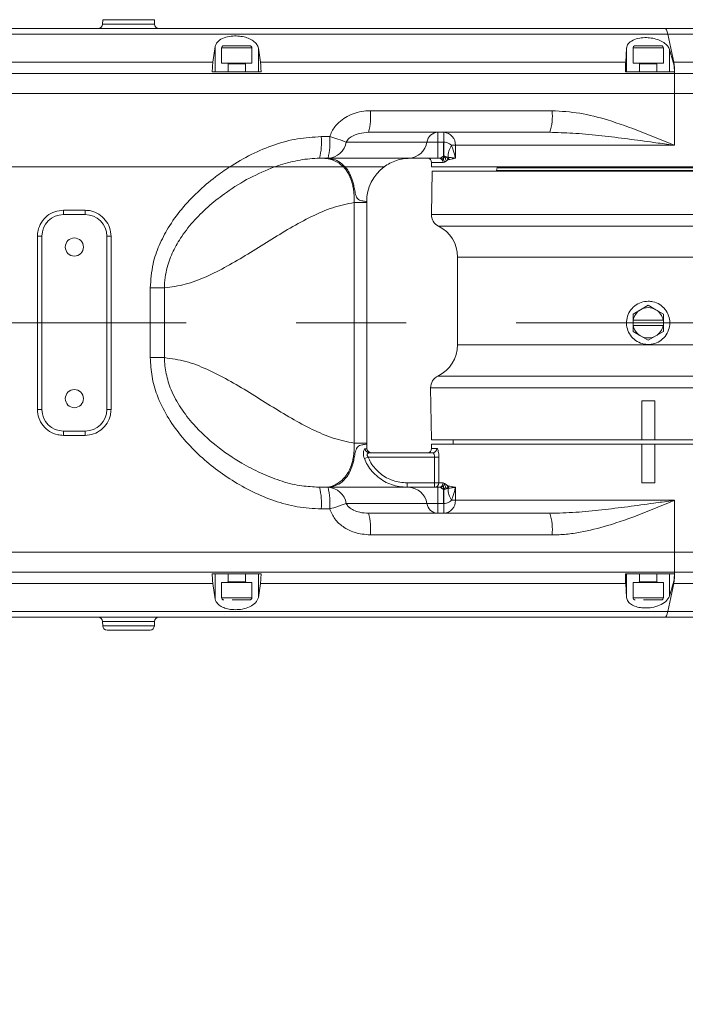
# Model space of a CAD drawing. Header units: millimetres. Extents: x 739 to 2567, y 424 to 1289.
# Tile 15 of 58: x 2065 to 2080, y 845 to 868. Entities that reach past the tile are written whole.
import ezdxf

# ---------------------------------------------------------------- set-up
doc = ezdxf.new("R2010")
doc.units = ezdxf.units.MM
doc.header["$PDSIZE"] = -1
doc.linetypes.add('CENTERX2', pattern=[20.32, 12.7, -2.54, 2.54, -2.54])
doc.layers.add('5', color=7, linetype='Continuous', lineweight=35)
doc.styles.add('SLDTEXTSTYLE0', font='TXT', dxfattribs={"width": 0.7})
doc.styles.get("Standard").update_dxf_attribs({"font": 'times.ttf'})
doc.dimstyles.new('ISO-25', dxfattribs={"dimtxt": 3.5, "dimasz": 2.5, "dimexe": 1.25, "dimexo": 0.625, "dimtad": 1, "dimdec": 0, "dimlfac": 10, "dimtxsty": 'Standard', "dimcen": 2.5, "dimadec": 0, "dimazin": 0, "dimtfac": 1, "dimtmove": 0, "dimatfit": 3, "dimfxl": 1, "dimarcsym": 0})
doc.dimstyles.new('SLDDIMSTYLE1', dxfattribs={"dimtxt": 3.5, "dimasz": 2.4, "dimexe": 0, "dimexo": 0.0625, "dimgap": 0.875, "dimtad": 0, "dimtih": 1, "dimtoh": 1, "dimdec": 4, "dimlfac": 7, "dimzin": 12, "dimdsep": 46, "dimtxsty": 'SLDTEXTSTYLE0', "dimsah": 1, "dimcen": 0.09, "dimazin": 3, "dimtfac": 1, "dimtdec": 3, "dimtofl": 0, "dimtmove": 0, "dimatfit": 3, "dimfxl": 1, "dimfrac": 2, "dimtolj": 1, "dimtzin": 12, "dimarcsym": 0})

# ---------------------------------------------------------------- blocks, each defined once
blk = doc.blocks.new('*D116')
at = {"color": 0, "lineweight": -2}
for start, end in [(92.4536, 166.1987), (3.8013, 73.2214)]:
    blk.add_arc((2004.999, 860.51), 36.181, start, end, dxfattribs=at)
at = {"color": 0}
for points in [[(1969.471, 869.224), (1970.254, 869.059), (1969.367, 866.793)], [(2040.701, 862.895), (2041.501, 862.922), (2041.181, 860.51)]]:
    blk.add_solid(points, dxfattribs=at)
at = {"layer": 'Defpoints', "color": 0}
for p in [(1990.668, 893.732), (1883.78, 881.884), (1980.782, 860.51), (2004.999, 860.51), (2089.12, 860.51)]:
    blk.add_point(p, dxfattribs=at)
at = {"color": 0, "lineweight": 5, "insert": (2004.974, 898.202), "char_height": 3.5, "attachment_point": 1}
blk.add_mtext('170%%d', dxfattribs=at)
blk = doc.blocks.new('*D117')
at = {"layer": '5', "color": 0, "lineweight": -2}
for p, q in [((2075.962, 883.816), (2119.662, 898.169)), ((2073.562, 883.816), (2075.962, 883.816))]:
    blk.add_line(p, q, dxfattribs=at)
at = {"layer": '5', "color": 0}
blk.add_solid([(2119.787, 897.789), (2119.537, 898.549), (2121.942, 898.918)], dxfattribs=at)
at = {"layer": 'Defpoints', "color": 0}
for p in [(2121.942, 898.918), (2004.999, 860.51)]:
    blk.add_point(p, dxfattribs=at)
at = {"layer": '5', "color": 0, "lineweight": 5, "insert": (2050.479, 886.112), "char_height": 4.5, "attachment_point": 1}
blk.add_mtext('\\A1;R1290.8', dxfattribs=at)
blk = doc.blocks.new('*D119')
at = {"color": 0, "lineweight": -2}
for start, end in [(286.8481, 356.1846), (193.8154, 267.5424)]:
    blk.add_arc((2004.999, 860.51), 36.048, start, end, dxfattribs=at)
at = {"color": 0}
for points in [[(2041.367, 858.098), (2040.567, 858.124), (2041.047, 860.51)], [(1970.386, 851.984), (1969.603, 851.819), (1969.499, 854.25)]]:
    blk.add_solid(points, dxfattribs=at)
at = {"layer": 'Defpoints', "color": 0}
for p in [(1980.782, 860.51), (2004.999, 860.51), (2089.12, 860.51), (1883.78, 839.136), (1990.721, 827.41)]:
    blk.add_point(p, dxfattribs=at)
at = {"color": 0, "lineweight": 5, "insert": (2004.977, 826.523), "char_height": 3.5, "attachment_point": 1}
blk.add_mtext('170%%d', dxfattribs=at)

msp = doc.modelspace()

# ---------------------------------------------------------------- linework, layer by layer
at = {"color": 7, "linetype": 'Continuous', "lineweight": 5}
for p, q in [((2066.873776, 867.511506), (2066.87197, 867.408015)), ((2068.06854, 867.408015), (2068.066733, 867.511506)), ((2079.862947, 867.30976), (2082.702306, 867.30976)), ((2079.923697, 867.175786), (2080.059527, 866.530337)), ((2069.417135, 866.530337), (2069.472157, 866.890855)), ((2069.472157, 866.890855), (2069.472157, 866.30976)), ((2069.620255, 866.85976), (2069.620255, 866.50976)), ((2070.320255, 866.50976), (2070.320255, 866.85976)), ((2070.468352, 866.854281), (2070.517265, 866.530337)), ((2070.468352, 866.854281), (2070.468352, 866.30976)), ((2078.950878, 866.530337), (2078.970559, 866.852253)), ((2078.970559, 866.852253), (2078.970559, 866.30976)), ((2079.120255, 866.85976), (2079.120255, 866.50976)), ((2079.820255, 866.50976), (2079.820255, 866.85976)), ((2079.962659, 866.824179), (2080.05116, 866.530337)), ((2079.962659, 866.824179), (2079.962659, 866.30976)), ((2060.515307, 866.530337), (2069.417135, 866.530337)), ((2070.517265, 866.530337), (2078.950878, 866.530337)), ((2080.05116, 866.530337), (2080.059527, 866.530337)), ((2080.059527, 866.530337), (2084.29025, 866.530337)), ((2069.404145, 866.30976), (2070.530116, 866.30976)), ((2070.320255, 866.50976), (2069.620291, 866.50976)), ((2069.770255, 866.48976), (2069.770255, 866.30976)), ((2070.170255, 866.30976), (2070.170255, 866.48976)), ((2078.945674, 866.30976), (2080.076796, 866.30976)), ((2079.820255, 866.50976), (2079.120291, 866.50976)), ((2079.270255, 866.48976), (2079.270255, 866.30976)), ((2079.670255, 866.30976), (2079.670255, 866.48976)), ((2080.077752, 866.27053), (2060.206592, 866.27053)), ((2080.077752, 866.27053), (2080.077752, 865.80976)), ((2059.500266, 865.80976), (2080.077752, 865.80976)), ((2080.077752, 865.80976), (2059.601906, 865.80976)), ((2084.470255, 865.80976), (2080.077752, 865.80976)), ((2080.077752, 865.80976), (2080.077752, 864.60976)), ((2073.055137, 865.40976), (2077.250813, 865.40976)), ((2071.921183, 864.80976), (2072.11548, 864.80976)), ((2077.198199, 864.90976), (2073.014599, 864.90976)), ((2074.611921, 864.68476), (2074.611921, 864.90976)), ((2074.751464, 864.684752), (2074.751464, 864.90976)), ((2077.257882, 864.907394), (2077.198199, 864.90976)), ((2072.496909, 864.68476), (2074.360363, 864.68476)), ((2074.360363, 864.68476), (2074.611921, 864.68476)), ((2074.611921, 864.68476), (2074.746344, 864.68476)), ((2074.611921, 864.68476), (2074.611921, 864.30976)), ((2074.746344, 864.68476), (2074.751464, 864.684752)), ((2074.746344, 864.68476), (2074.746344, 864.356492)), ((2075.018565, 864.60976), (2074.928344, 864.60976)), ((2080.077752, 864.60976), (2075.018565, 864.60976)), ((2075.018565, 864.60976), (2075.018565, 864.30976)), ((2072.077646, 864.30976), (2071.883908, 864.30976)), ((2073.9411, 864.30976), (2072.077646, 864.30976)), ((2074.611921, 864.30976), (2073.9411, 864.30976)), ((2074.640624, 864.30976), (2074.611921, 864.30976)), ((2074.640624, 864.30976), (2074.676128, 864.316916)), ((2074.746337, 864.356494), (2074.746032, 864.33811)), ((2074.746344, 864.356492), (2074.747819, 864.35679)), ((2074.843167, 864.272414), (2074.804138, 864.241961)), ((2074.867696, 864.279915), (2074.843167, 864.272414)), ((2069.803321, 864.10976), (2058.970255, 864.10976)), ((2072.473871, 864.10976), (2072.434519, 864.10976)), ((2074.470255, 864.20976), (2074.470255, 864.10976)), ((2084.470255, 864.10976), (2074.470255, 864.10976)), ((2074.770064, 864.218315), (2074.735322, 864.20976)), ((2074.804138, 864.241961), (2074.770064, 864.218315)), ((2075.970255, 864.024495), (2075.970255, 864.00976)), ((2075.988453, 864.10976), (2075.982316, 864.092899)), ((2074.481347, 864.00976), (2074.463984, 863.014996)), ((2084.143767, 864.00976), (2074.481347, 864.00976)), ((2072.677361, 857.731134), (2072.677361, 863.288386)), ((2072.970255, 863.288386), (2072.677361, 863.288386)), ((2072.970255, 863.30976), (2072.970255, 863.288386)), ((2072.970255, 863.288386), (2072.970255, 857.731134)), ((2065.966228, 863.10976), (2066.46594, 863.10976)), ((2066.470255, 863.00976), (2065.970255, 863.00976)), ((2065.470255, 862.50976), (2065.366573, 862.50976)), ((2065.366573, 858.50976), (2065.366573, 862.50976)), ((2065.470255, 862.50976), (2065.470255, 858.50976)), ((2066.970255, 858.50976), (2066.970255, 862.50976)), ((2067.065595, 862.50976), (2066.970255, 862.50976)), ((2067.065595, 862.50976), (2067.065595, 858.50976)), ((2075.070255, 862.026767), (2075.070255, 860.001328)), ((2068.299391, 861.314453), (2067.971745, 861.314453)), ((2067.971745, 859.705067), (2067.971745, 861.314453)), ((2068.299391, 861.314453), (2068.299391, 859.705067)), ((2079.470255, 860.913905), (2079.295255, 860.812869)), ((2079.645255, 860.812869), (2079.470255, 860.913905)), ((2079.295255, 860.812869), (2079.120255, 860.711833)), ((2079.120255, 860.711833), (2079.120255, 860.56976)), ((2079.820255, 860.711833), (2079.645255, 860.812869)), ((2079.820255, 860.56976), (2079.820255, 860.711833)), ((2079.120255, 860.56976), (2079.125436, 860.56976)), ((2079.120255, 860.56976), (2079.120255, 860.44976)), ((2079.120255, 860.44976), (2079.120255, 860.307688)), ((2079.125436, 860.44976), (2079.120255, 860.44976)), ((2079.125436, 860.56976), (2079.815073, 860.56976)), ((2079.815073, 860.44976), (2079.125436, 860.44976)), ((2079.815073, 860.56976), (2079.820255, 860.56976)), ((2079.820255, 860.44976), (2079.815073, 860.44976)), ((2079.820255, 860.44976), (2079.820255, 860.56976)), ((2079.820255, 860.307688), (2079.820255, 860.44976)), ((2079.120255, 860.307688), (2079.295255, 860.206651)), ((2079.295255, 860.206651), (2079.470255, 860.105615)), ((2079.470255, 860.105615), (2079.645255, 860.206651)), ((2079.645255, 860.206651), (2079.820255, 860.307688)), ((2068.299391, 859.705067), (2067.971745, 859.705067)), ((2074.446529, 859.004525), (2074.467383, 857.80976)), ((2079.620255, 858.70976), (2079.320255, 858.70976)), ((2079.320255, 857.80976), (2079.320255, 858.70976)), ((2079.620255, 858.70976), (2079.620255, 857.80976)), ((2065.470255, 858.50976), (2065.366573, 858.50976)), ((2067.065595, 858.50976), (2066.970255, 858.50976)), ((2066.46594, 857.90976), (2065.966228, 857.90976)), ((2065.970255, 858.00976), (2066.470255, 858.00976)), ((2072.970255, 857.731134), (2072.677361, 857.731134)), ((2072.970255, 857.731134), (2072.970255, 857.70976)), ((2079.320255, 857.80976), (2074.467383, 857.80976)), ((2074.470255, 857.70976), (2074.470255, 857.60976)), ((2074.470255, 857.70976), (2079.320255, 857.70976)), ((2074.970255, 857.80976), (2074.970255, 857.70976)), ((2079.320255, 857.80976), (2079.470255, 857.80976)), ((2079.320255, 857.70976), (2079.320255, 856.80976)), ((2079.620255, 857.70976), (2079.320255, 857.70976)), ((2079.470255, 857.80976), (2079.620255, 857.80976)), ((2083.697362, 857.80976), (2079.620255, 857.80976)), ((2079.620255, 857.70976), (2084.288001, 857.70976)), ((2079.620255, 856.80976), (2079.620255, 857.70976)), ((2073.030314, 857.50976), (2074.490295, 857.50976)), ((2072.916345, 857.376427), (2073.000743, 857.40976)), ((2074.538724, 857.40976), (2073.000743, 857.40976)), ((2074.538724, 857.40976), (2074.63542, 857.40976)), ((2074.538724, 856.80976), (2074.538724, 857.40976)), ((2074.63542, 857.40976), (2074.63542, 856.80976)), ((2073.903087, 856.70976), (2073.903087, 856.80976)), ((2073.903087, 856.80976), (2074.538724, 856.80976)), ((2074.538724, 856.70976), (2074.538724, 856.80976)), ((2074.63542, 856.80976), (2074.538724, 856.80976)), ((2074.63542, 856.80976), (2074.735322, 856.80976)), ((2074.735322, 856.80976), (2074.770403, 856.801042)), ((2074.770403, 856.801042), (2074.804269, 856.777441)), ((2074.804269, 856.777441), (2074.843167, 856.747106)), ((2074.843167, 856.747106), (2074.867696, 856.739606)), ((2079.620255, 856.80976), (2079.320255, 856.80976)), ((2071.883908, 856.70976), (2072.077646, 856.70976)), ((2072.077646, 856.70976), (2073.9411, 856.70976)), ((2073.9411, 856.70976), (2074.611921, 856.70976)), ((2074.611921, 856.33476), (2074.611921, 856.70976)), ((2074.611921, 856.70976), (2074.640624, 856.70976)), ((2074.676348, 856.702518), (2074.640624, 856.70976)), ((2074.746344, 856.33476), (2074.746344, 856.663031)), ((2074.747819, 856.662733), (2074.746344, 856.663031)), ((2074.850228, 856.684632), (2074.815032, 856.679723)), ((2075.018565, 856.70976), (2075.018565, 856.40976)), ((2074.360363, 856.33476), (2072.496909, 856.33476)), ((2074.611921, 856.33476), (2074.360363, 856.33476)), ((2074.611921, 856.10976), (2074.611921, 856.33476)), ((2074.746344, 856.33476), (2074.611921, 856.33476)), ((2074.751464, 856.334769), (2074.746344, 856.33476)), ((2074.751464, 856.10976), (2074.751464, 856.334769)), ((2074.928344, 856.40976), (2075.018565, 856.40976)), ((2075.018565, 856.40976), (2080.077752, 856.40976)), ((2080.077752, 856.40976), (2080.077752, 855.20976)), ((2072.11548, 856.20976), (2071.921183, 856.20976)), ((2073.014599, 856.10976), (2077.198199, 856.10976)), ((2077.250813, 855.60976), (2073.055137, 855.60976)), ((2080.077752, 855.20976), (2059.500266, 855.20976)), ((2059.601906, 855.20976), (2080.077752, 855.20976)), ((2080.077752, 854.748991), (2080.077752, 855.20976)), ((2080.077752, 855.20976), (2084.470255, 855.20976)), ((2060.206592, 854.748991), (2080.077752, 854.748991)), ((2070.530116, 854.70976), (2069.404145, 854.70976)), ((2069.472157, 854.128665), (2069.472157, 854.70976)), ((2069.770255, 854.70976), (2069.770255, 854.52976)), ((2070.170255, 854.52976), (2070.170255, 854.70976)), ((2070.468352, 854.16524), (2070.468352, 854.70976)), ((2080.076796, 854.70976), (2078.945674, 854.70976)), ((2078.970559, 854.167268), (2078.970559, 854.70976)), ((2079.270255, 854.70976), (2079.270255, 854.52976)), ((2079.670255, 854.52976), (2079.670255, 854.70976)), ((2079.962659, 854.195342), (2079.962659, 854.70976)), ((2069.417135, 854.489183), (2060.515307, 854.489183)), ((2069.472157, 854.128665), (2069.417135, 854.489183)), ((2069.620255, 854.50976), (2069.620255, 854.15976)), ((2069.620255, 854.50976), (2070.320255, 854.50976)), ((2070.320255, 854.15976), (2070.320255, 854.50976)), ((2070.517265, 854.489183), (2070.468352, 854.16524)), ((2078.950878, 854.489183), (2070.517265, 854.489183)), ((2078.970559, 854.167268), (2078.950878, 854.489183)), ((2079.120255, 854.50976), (2079.120255, 854.15976)), ((2079.120255, 854.50976), (2079.820255, 854.50976)), ((2079.820255, 854.15976), (2079.820255, 854.50976)), ((2079.923697, 853.843735), (2080.059527, 854.489183)), ((2080.05116, 854.489183), (2079.962659, 854.195342)), ((2080.059527, 854.489183), (2080.05116, 854.489183)), ((2084.29025, 854.489183), (2080.059527, 854.489183)), ((2066.87197, 853.611506), (2066.873776, 853.508015)), ((2068.066733, 853.508015), (2068.06854, 853.611506)), ((2082.702306, 853.70976), (2079.862947, 853.70976)), ((2067.966748, 853.40976), (2066.973761, 853.40976))]:
    msp.add_line(p, q, dxfattribs=at)
at = {"color": 8, "linetype": 'Continuous', "lineweight": 5}
for p, q in [((2068.066733, 867.511506), (2066.873776, 867.511506)), ((2066.87197, 867.408015), (2068.06854, 867.408015)), ((2083.202306, 867.175786), (2079.923697, 867.175786)), ((2070.320255, 866.85976), (2069.620291, 866.85976)), ((2079.820255, 866.85976), (2079.120291, 866.85976)), ((2070.170255, 866.48976), (2069.770276, 866.48976)), ((2079.670255, 866.48976), (2079.270276, 866.48976)), ((2084.470255, 866.27053), (2080.077752, 866.27053)), ((2074.735322, 864.20976), (2074.470255, 864.20976)), ((2076.191236, 864.024495), (2075.970255, 864.024495)), ((2075.982316, 864.092899), (2082.958193, 864.092899)), ((2082.970255, 864.024495), (2076.191236, 864.024495)), ((2074.463984, 863.014996), (2083.600716, 863.014996)), ((2074.629297, 862.741671), (2082.895395, 862.741671)), ((2082.353712, 862.026767), (2075.070255, 862.026767)), ((2075.070255, 860.001328), (2082.052337, 860.001328)), ((2082.544492, 859.280188), (2074.616603, 859.280188)), ((2083.19838, 859.004525), (2074.446529, 859.004525)), ((2074.470255, 857.60976), (2074.587941, 857.60976)), ((2080.077752, 854.748991), (2084.470255, 854.748991)), ((2069.770255, 854.52976), (2070.170255, 854.52976)), ((2079.270255, 854.52976), (2079.670255, 854.52976)), ((2069.620255, 854.15976), (2070.320255, 854.15976)), ((2079.120255, 854.15976), (2079.820255, 854.15976)), ((2079.923697, 853.843735), (2083.202306, 853.843735)), ((2068.06854, 853.611506), (2066.87197, 853.611506)), ((2066.873776, 853.508015), (2068.066733, 853.508015))]:
    msp.add_line(p, q, dxfattribs=at)
at = {"color": 7, "linetype": 'Continuous', "lineweight": 5, "flags": 128}
msp.add_lwpolyline([(2071.81474, 856.716026), (2071.883902, 856.70976), (2071.883908, 856.70976), (2071.883908, 856.70976)], dxfattribs=at)
at = {"color": 7, "linetype": 'Continuous', "lineweight": 5}
for centre in [(2066.220255, 862.25976), (2066.220255, 858.75976)]:
    msp.add_circle(centre, 0.21, dxfattribs=at)
for centre, radius, start, end in [((2066.771985, 867.40976), 0.1, 270, 359), ((2068.168524, 867.40976), 0.1, 181, 270), ((2069.670255, 866.85976), 0.05, 90, 180), ((2070.270255, 866.85976), 0.05, 0, 90), ((2079.170255, 866.85976), 0.05, 90, 180), ((2079.770255, 866.85976), 0.05, 0, 90), ((2078.614311, 866.298416), 1.463706, 358.9083582, 9.1168368), ((2069.750255, 866.48976), 0.02, 0, 90), ((2070.190255, 866.48976), 0.02, 90, 180), ((2079.250255, 866.48976), 0.02, 0, 90), ((2079.690255, 866.48976), 0.02, 90, 180), ((2071.482965, 865.285582), 1.577068, 346.2135373, 4.5161443), ((2076.023445, 865.286144), 1.233578, 342.2348667, 5.7512209), ((2070.216465, 864.685455), 1.709244, 347.3026143, 4.1705361), ((2070.435126, 864.685476), 1.684943, 347.1156312, 4.2300771), ((2068.556693, 853.305903), 12.041748, 70.9003004, 72.810237), ((2074.626493, 864.640344), 0.269811, 93.0959093, 170.5247205), ((2074.734001, 864.625308), 0.284988, 356.872707, 86.4870647), ((2072.05336, 864.758788), 0.449684, 273.0959093, 350.5247205), ((2073.916814, 864.758788), 0.449684, 273.0959093, 350.5247205), ((1986.40516, 865.502475), 88.350088, 359.25699279, 359.46969208), ((2075.361005, 864.338266), 0.510788, 147.8917416, 180.3788121), ((2073.970255, 863.30976), 1, 108.3946185, 126.8885656), ((2073.970255, 863.30976), 1, 90.0076924, 108.3946185), ((2074.370255, 864.20976), 0.1, 0, 90), ((2074.637899, 864.212341), 0.097458, 358.4827854, 88.3978282), ((2073.970255, 863.30976), 1, 126.8698976, 180), ((2076.170255, 864.024495), 0.2, 160, 180), ((2065.970255, 862.50976), 0.5, 90, 180), ((2066.590052, 863.084801), 0.624323, 177.7087936, 186.9033607), ((2067.048593, 863.084807), 0.583187, 177.5476733, 187.3935259), ((2066.470255, 862.50976), 0.5, 0, 90), ((2074.763938, 863.00976), 0.3, 179, 243.3330849), ((2074.270255, 862.026767), 0.8, 0, 63.3330849), ((2079.470255, 860.50976), 0.35, 60, 120), ((2079.470255, 860.50976), 0.35, 120, 170.1291104), ((2079.470255, 860.50976), 0.35, 9.8708896, 60), ((2079.470255, 860.50976), 0.35, 189.8708896, 240), ((2079.470255, 860.50976), 0.35, 300, 350.1291104), ((2079.470255, 860.50976), 0.35, 240, 300), ((2074.270255, 860.001328), 0.8, 295.6539555, 0), ((2074.746483, 859.00976), 0.3, 115.6539555, 181), ((2065.970255, 858.50976), 0.5, 180, 270), ((2066.470255, 858.50976), 0.5, 270, 0), ((2066.590052, 857.93472), 0.624323, 173.0966393, 182.2912064), ((2067.048593, 857.934714), 0.583187, 172.6064741, 182.4523267), ((2073.970255, 857.70976), 1, 180, 186.3793702), ((2073.032104, 857.607204), 0.09746, 185.035581, 268.9477338), ((2073.075828, 857.60976), 0.1, 186.3793702, 270), ((2074.370255, 857.60976), 0.1, 270, 0), ((2074.489104, 857.608597), 0.098844, 270.690417, 0.6741657), ((2074.537044, 856.808136), 0.09839, 270.9782901, 0.9459712), ((2074.637899, 856.80718), 0.097458, 271.6021718, 1.5172146), ((2070.216465, 856.334066), 1.709244, 355.8294639, 12.6973857), ((2070.435126, 856.334045), 1.684943, 355.7699229, 12.8843688), ((2072.05336, 856.260732), 0.449684, 9.4752795, 86.9040907), ((2073.916814, 856.260732), 0.449684, 9.4752795, 86.9040907), ((1986.406596, 855.517061), 88.348652, 0.53030668, 0.74301091), ((2075.361005, 856.681255), 0.510788, 179.6211879, 212.1082584), ((2068.556693, 867.713617), 12.041748, 287.189763, 289.0996996), ((2074.626493, 856.379177), 0.269811, 189.4752795, 266.9040907), ((2074.734001, 856.394213), 0.284988, 273.5129353, 3.127293), ((2071.482965, 855.733939), 1.577068, 355.4838557, 13.7864627), ((2076.023445, 855.733376), 1.233578, 354.2487791, 17.7651333), ((2078.614311, 854.721105), 1.463706, 350.8831632, 1.0916418), ((2069.750255, 854.52976), 0.02, 270, 360), ((2070.190255, 854.52976), 0.02, 180, 270), ((2079.250255, 854.52976), 0.02, 270, 360), ((2079.690255, 854.52976), 0.02, 180, 270), ((2069.670255, 854.15976), 0.05, 180, 270), ((2070.270255, 854.15976), 0.05, 270, 360), ((2079.170255, 854.15976), 0.05, 180, 270), ((2079.770255, 854.15976), 0.05, 270, 360), ((2066.771985, 853.60976), 0.1, 1, 90), ((2068.168524, 853.60976), 0.1, 90, 179), ((2066.973761, 853.50976), 0.1, 181, 270), ((2067.966748, 853.50976), 0.1, 270, 359)]:
    msp.add_arc(centre, radius, start, end, dxfattribs=at)
for points, knots in [([(2053.937654, 867.30976), (2055.380256, 867.30976), (2058.265467, 867.30976), (2062.595495, 867.30976), (2066.923956, 867.30976), (2071.24716, 867.30976), (2075.562553, 867.30976), (2078.429485, 867.30976), (2079.862947, 867.30976)], [0, 0, 0, 0, 0.166632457, 0.333265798, 0.500005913, 0.666742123, 0.833371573, 1, 1, 1, 1]), ([(2079.923697, 867.175786), (2078.527002, 867.175786), (2075.733612, 867.175788), (2071.530147, 867.175789), (2067.320056, 867.175791), (2063.10478, 867.175793), (2058.886911, 867.175795), (2056.07548, 867.175796), (2054.669765, 867.175797)], [0, 0, 0, 0, 0.166666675, 0.333333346, 0.500000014, 0.666666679, 0.833333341, 1, 1, 1, 1]), ([(2069.472157, 866.890855), (2069.484054, 866.925567), (2069.507894, 866.995126), (2069.627019, 867.079049), (2069.78568, 867.128811), (2069.952275, 867.141158), (2070.105203, 867.124554), (2070.241693, 867.084716), (2070.357468, 867.022613), (2070.441447, 866.943014), (2070.459485, 866.883526), (2070.468352, 866.854281)], [0, 0, 0, 0, 0.133327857, 0.267172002, 0.386409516, 0.488223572, 0.580913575, 0.674144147, 0.775330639, 0.889553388, 1, 1, 1, 1]), ([(2078.970559, 866.852253), (2078.97924, 866.886921), (2078.996635, 866.956393), (2079.107496, 867.040096), (2079.26077, 867.089612), (2079.425321, 867.101753), (2079.57898, 867.084994), (2079.718481, 867.04502), (2079.839499, 866.982778), (2079.926836, 866.906108), (2079.951342, 866.850062), (2079.962659, 866.824179)], [0, 0, 0, 0, 0.134930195, 0.270384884, 0.391021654, 0.494046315, 0.587894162, 0.682343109, 0.784888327, 0.900659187, 1, 1, 1, 1]), ([(2070.270223, 866.90976), (2070.26565, 866.90976), (2070.258589, 866.90976), (2070.220234, 866.90976), (2070.180789, 866.90976), (2070.132491, 866.90976), (2070.062064, 866.90976), (2069.96582, 866.90976), (2069.870127, 866.90976), (2069.800742, 866.90976), (2069.75358, 866.90976), (2069.715496, 866.90976), (2069.679152, 866.90976), (2069.673771, 866.90976), (2069.670286, 866.90976)], [0, 0, 0, 0, 0.119721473, 0.184832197, 0.249999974, 0.315110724, 0.380278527, 0.5, 0.619721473, 0.684832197, 0.749999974, 0.815110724, 0.880278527, 1, 1, 1, 1]), ([(2079.770223, 866.90976), (2079.76565, 866.90976), (2079.758589, 866.90976), (2079.720234, 866.90976), (2079.680789, 866.90976), (2079.632491, 866.90976), (2079.562064, 866.90976), (2079.46582, 866.90976), (2079.370127, 866.90976), (2079.300742, 866.90976), (2079.25358, 866.90976), (2079.215496, 866.90976), (2079.179152, 866.90976), (2079.173771, 866.90976), (2079.170286, 866.90976)], [0, 0, 0, 0, 0.119721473, 0.184832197, 0.249999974, 0.315110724, 0.380278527, 0.5, 0.619721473, 0.684832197, 0.749999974, 0.815110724, 0.880278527, 1, 1, 1, 1]), ([(2069.417135, 866.530337), (2069.414719, 866.510636), (2069.409888, 866.471227), (2069.405611, 866.390006), (2069.404575, 866.333317), (2069.404145, 866.30976)], [0, 0, 0, 0, 0.368792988, 0.73770403, 1, 1, 1, 1]), ([(2070.530116, 866.30976), (2070.529441, 866.342673), (2070.528091, 866.408497), (2070.523169, 866.484286), (2070.519004, 866.516768), (2070.517265, 866.530337)], [0, 0, 0, 0, 0.3679930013, 0.7359843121, 1, 1, 1, 1]), ([(2078.950878, 866.530337), (2078.94991, 866.510638), (2078.947975, 866.471231), (2078.946261, 866.390008), (2078.945846, 866.333315), (2078.945674, 866.30976)], [0, 0, 0, 0, 0.368822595, 0.737767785, 1, 1, 1, 1]), ([(2080.076796, 866.30976), (2080.07545, 866.342651), (2080.07276, 866.408432), (2080.062948, 866.484237), (2080.054639, 866.516732), (2080.05116, 866.530337)], [0, 0, 0, 0, 0.367623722, 0.735236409, 1, 1, 1, 1]), ([(2072.11548, 864.80976), (2072.130765, 864.850362), (2072.176927, 864.972983), (2072.302818, 865.129096), (2072.476943, 865.259934), (2072.656169, 865.345382), (2072.851062, 865.39946), (2072.987101, 865.406326), (2073.055137, 865.40976)], [0, 0, 0, 0, 0.109086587, 0.329457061, 0.492864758, 0.656509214, 0.828214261, 1, 1, 1, 1]), ([(2077.250813, 865.40976), (2077.464992, 865.39638), (2077.898467, 865.369298), (2078.58635, 865.188245), (2079.31163, 864.930612), (2079.82079, 864.717176), (2080.076435, 864.610311), (2080.077752, 864.60976)], [0, 0, 0, 0, 0.217284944, 0.439762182, 0.718638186, 0.99854988, 1, 1, 1, 1]), ([(2069.803321, 864.10976), (2069.968555, 864.209701), (2070.301502, 864.41108), (2070.829164, 864.627117), (2071.371738, 864.778411), (2071.73653, 864.799225), (2071.921183, 864.80976)], [0, 0, 0, 0, 0.255954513, 0.515747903, 0.754877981, 1, 1, 1, 1]), ([(2073.014599, 864.90976), (2072.940513, 864.905065), (2072.802032, 864.89629), (2072.634654, 864.829849), (2072.534609, 864.75183), (2072.505605, 864.700231), (2072.496909, 864.68476)], [0, 0, 0, 0, 0.387801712, 0.724866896, 0.917508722, 1, 1, 1, 1]), ([(2074.751464, 864.684752), (2074.772629, 864.682649), (2074.819985, 864.677944), (2074.881111, 864.647514), (2074.913929, 864.621282), (2074.928344, 864.60976)], [0, 0, 0, 0, 0.311864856, 0.697752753, 1, 1, 1, 1]), ([(2074.928344, 864.60976), (2074.943207, 864.572278), (2074.970018, 864.504659), (2074.99791, 864.404309), (2075.012189, 864.34176), (2075.018478, 864.310198), (2075.018565, 864.30976)], [0, 0, 0, 0, 0.381367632, 0.687979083, 0.995677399, 1, 1, 1, 1]), ([(2071.883908, 864.30976), (2071.883906, 864.30976), (2071.732298, 864.30976), (2071.424782, 864.279841), (2071.078386, 864.19309), (2070.885676, 864.125661), (2070.840232, 864.10976)], [0, 0, 0, 0, 0.000005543, 0.426971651, 0.864871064, 1, 1, 1, 1]), ([(2072.434519, 864.10976), (2072.408641, 864.13364), (2072.335002, 864.201593), (2072.225688, 864.259037), (2072.092271, 864.301189), (2072.013906, 864.30976), (2071.970255, 864.30976), (2071.970255, 864.30976)], [0, 0, 0, 0, 0.131647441, 0.374623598, 0.617785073, 0.999997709, 1, 1, 1, 1]), ([(2072.473871, 864.10976), (2072.421275, 864.157988), (2072.315833, 864.254673), (2072.174878, 864.294038), (2072.066405, 864.305503), (2072.001707, 864.309555), (2071.97543, 864.309758), (2071.97071, 864.30976), (2071.970255, 864.30976)], [0, 0, 0, 0, 0.269213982, 0.539704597, 0.810233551, 0.965734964, 0.996698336, 1, 1, 1, 1]), ([(2074.676128, 864.316916), (2074.686202, 864.321736), (2074.701356, 864.328988), (2074.716914, 864.341084), (2074.724483, 864.347628), (2074.729301, 864.352519), (2074.740624, 864.355159), (2074.746344, 864.356492)], [0, 0, 0, 0, 0.498712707, 0.75021264, 0.753593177, 0.875514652, 1, 1, 1, 1]), ([(2074.676128, 864.316916), (2074.688223, 864.314753), (2074.712247, 864.310457), (2074.734425, 864.293425), (2074.74385, 864.282606), (2074.74504, 864.281239)], [0, 0, 0, 0, 0.469725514, 0.933000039, 1, 1, 1, 1]), ([(2074.74504, 864.281239), (2074.751333, 864.272464), (2074.764877, 864.253576), (2074.768255, 864.23061), (2074.770064, 864.218315)], [0, 0, 0, 0, 0.464646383, 1, 1, 1, 1]), ([(2074.745987, 864.338119), (2074.745906, 864.32845), (2074.74575, 864.309944), (2074.74527, 864.290517), (2074.745041, 864.281239)], [0, 0, 0, 0, 0.522438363, 1, 1, 1, 1]), ([(2074.747814, 864.356439), (2074.747812, 864.356308), (2074.747807, 864.356047), (2074.747804, 864.355781), (2074.747802, 864.355648)], [0, 0, 0, 0, 0.499629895, 1, 1, 1, 1]), ([(2074.747802, 864.355648), (2074.754937, 864.350348), (2074.769497, 864.339535), (2074.787383, 864.311418), (2074.800228, 864.277683), (2074.80286, 864.253635), (2074.804138, 864.241961)], [0, 0, 0, 0, 0.248389, 0.50683782, 0.760602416, 1, 1, 1, 1]), ([(2074.747819, 864.356791), (2074.747818, 864.356733), (2074.747816, 864.356616), (2074.747815, 864.356498), (2074.747814, 864.356439)], [0, 0, 0, 0, 0.499812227, 1, 1, 1, 1]), ([(2074.747819, 864.35679), (2074.748211, 864.356851), (2074.754662, 864.35786), (2074.767672, 864.355678), (2074.785312, 864.350293), (2074.802054, 864.343246), (2074.81076, 864.340936), (2074.815058, 864.339796)], [0, 0, 0, 0, 0.0153462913, 0.2523044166, 0.5030746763, 0.7546669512, 1, 1, 1, 1]), ([(2074.81503, 864.339799), (2074.817306, 864.339492), (2074.820205, 864.3391), (2074.823232, 864.338651), (2074.824068, 864.338527), (2074.824322, 864.338489), (2074.827442, 864.338034), (2074.836291, 864.336797), (2074.844674, 864.335649), (2074.850228, 864.334889)], [0, 0, 0, 0, 0.183978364, 0.234352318, 0.248551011, 0.25286274, 0.25530738, 0.506601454, 1, 1, 1, 1]), ([(2074.815072, 864.339746), (2074.818972, 864.335037), (2074.826841, 864.325534), (2074.835368, 864.308757), (2074.841304, 864.290869), (2074.84255, 864.278527), (2074.843167, 864.27241)], [0, 0, 0, 0, 0.247821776, 0.500019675, 0.752207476, 1, 1, 1, 1]), ([(2074.850228, 864.334889), (2074.88281, 864.330462), (2074.93395, 864.323514), (2074.988785, 864.314583), (2075.012493, 864.310746), (2075.01829, 864.309805), (2075.018565, 864.30976)], [0, 0, 0, 0, 0.5700377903, 0.8947085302, 0.9950028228, 1, 1, 1, 1]), ([(2075.018565, 864.30976), (2075.018311, 864.309718), (2075.001116, 864.306832), (2074.947971, 864.297925), (2074.900344, 864.287239), (2074.867696, 864.279914)], [0, 0, 0, 0, 0.004699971, 0.317705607, 1, 1, 1, 1]), ([(2067.971745, 861.314453), (2067.984655, 861.501483), (2068.007985, 861.839462), (2068.170345, 862.303985), (2068.3914, 862.731177), (2068.690811, 863.145624), (2069.06031, 863.537352), (2069.43498, 863.858392), (2069.693137, 864.034567), (2069.803321, 864.10976)], [0, 0, 0, 0, 0.160940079, 0.290832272, 0.420885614, 0.575137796, 0.730194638, 0.88484424, 1, 1, 1, 1]), ([(2070.840232, 864.10976), (2070.646602, 864.029793), (2070.259205, 863.869801), (2069.766425, 863.557583), (2069.343799, 863.230997), (2068.993264, 862.893305), (2068.706985, 862.536422), (2068.491814, 862.167307), (2068.340854, 861.768535), (2068.300307, 861.474845), (2068.299391, 861.314455), (2068.299391, 861.314453)], [0, 0, 0, 0, 0.158287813, 0.316687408, 0.438609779, 0.56079078, 0.682313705, 0.781282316, 0.880066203, 0.999998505, 1, 1, 1, 1]), ([(2070.840232, 864.10976), (2070.802789, 864.10976), (2070.694474, 864.10976), (2070.434788, 864.10976), (2070.125449, 864.10976), (2069.911744, 864.10976), (2069.803321, 864.10976)], [0, 0, 0, 0, 0.155393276, 0.449516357, 0.720711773, 1, 1, 1, 1]), ([(2069.803321, 864.10976), (2069.907568, 864.10976), (2070.116088, 864.10976), (2070.402602, 864.10976), (2070.630116, 864.10976), (2070.776012, 864.10976), (2070.824866, 864.10976), (2070.840232, 864.10976)], [0, 0, 0, 0, 0.2688483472, 0.5377686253, 0.7697006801, 0.9275618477, 1, 1, 1, 1]), ([(2070.840232, 864.10976), (2070.994836, 864.10976), (2071.304038, 864.10976), (2071.703142, 864.10976), (2072.077785, 864.10976), (2072.315497, 864.10976), (2072.434519, 864.10976)], [0, 0, 0, 0, 0.306101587, 0.612190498, 0.805824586, 1, 1, 1, 1]), ([(2072.434519, 864.10976), (2072.334179, 864.10976), (2072.133223, 864.10976), (2071.771556, 864.10976), (2071.358225, 864.10976), (2071.027917, 864.10976), (2070.848533, 864.10976), (2070.840232, 864.10976)], [0, 0, 0, 0, 0.1627861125, 0.3260205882, 0.6549758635, 0.9840345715, 1, 1, 1, 1]), ([(2072.677361, 863.288386), (2072.677362, 863.288388), (2072.680889, 863.339331), (2072.681798, 863.427711), (2072.671741, 863.553071), (2072.654184, 863.66153), (2072.624547, 863.779276), (2072.584334, 863.887628), (2072.518468, 864.013749), (2072.468119, 864.071332), (2072.434519, 864.10976)], [0, 0, 0, 0, 0.000004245, 0.108640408, 0.183875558, 0.283958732, 0.384404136, 0.53771645, 0.691495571, 1, 1, 1, 1]), ([(2072.473871, 864.10976), (2072.580307, 864.10976), (2072.740297, 864.10976), (2072.994545, 864.10976), (2073.161783, 864.10976), (2073.274456, 864.10976), (2073.353352, 864.10976), (2073.364231, 864.10976), (2073.370255, 864.10976)], [0, 0, 0, 0, 0.297459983, 0.447129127, 0.596206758, 0.71835681, 0.844037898, 1, 1, 1, 1]), ([(2072.970255, 863.30976), (2072.960017, 863.311751), (2072.943411, 863.314981), (2072.8519, 863.327628), (2072.78684, 863.351374), (2072.745901, 863.387046), (2072.71281, 863.462389), (2072.695179, 863.572369), (2072.662445, 863.731127), (2072.614511, 863.885958), (2072.549451, 864.014362), (2072.501972, 864.078433), (2072.476662, 864.106649), (2072.473871, 864.10976)], [0, 0, 0, 0, 0.164274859, 0.266461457, 0.313294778, 0.347080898, 0.380960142, 0.455671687, 0.531017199, 0.681564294, 0.82961976, 0.981212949, 1, 1, 1, 1]), ([(2073.370255, 864.10976), (2073.365911, 864.10976), (2073.357075, 864.10976), (2073.287228, 864.10976), (2073.182564, 864.10976), (2072.997811, 864.10976), (2072.731871, 864.10976), (2072.559953, 864.10976), (2072.473871, 864.10976)], [0, 0, 0, 0, 0.13153718, 0.267552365, 0.38949715, 0.514887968, 0.7570952, 1, 1, 1, 1]), ([(2072.677361, 863.288386), (2072.513008, 863.254086), (2072.179818, 863.18455), (2071.690447, 862.968094), (2071.202226, 862.702898), (2070.715037, 862.403187), (2070.230823, 862.098612), (2069.749053, 861.811758), (2069.269034, 861.569119), (2068.787249, 861.381678), (2068.460693, 861.33668), (2068.299391, 861.314453)], [0, 0, 0, 0, 0.107796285, 0.218533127, 0.33214432, 0.447661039, 0.563649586, 0.676538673, 0.787165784, 0.894870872, 1, 1, 1, 1]), ([(2065.366573, 862.50976), (2065.369463, 862.553852), (2065.376761, 862.665193), (2065.448464, 862.833863), (2065.584068, 862.986267), (2065.763861, 863.08984), (2065.898775, 863.103121), (2065.966228, 863.10976)], [0, 0, 0, 0, 0.140768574, 0.355471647, 0.570291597, 0.785160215, 1, 1, 1, 1]), ([(2066.46594, 863.10976), (2066.510342, 863.106825), (2066.621939, 863.099449), (2066.790589, 863.027336), (2066.942533, 862.891629), (2067.045741, 862.71195), (2067.058977, 862.57716), (2067.065595, 862.50976)], [0, 0, 0, 0, 0.141870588, 0.356566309, 0.571080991, 0.785525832, 1, 1, 1, 1]), ([(2079.470255, 861.00976), (2079.414232, 861.004269), (2079.302195, 860.993286), (2079.152948, 860.907714), (2079.039006, 860.781411), (2078.973451, 860.623147), (2078.963967, 860.45259), (2079.011167, 860.288878), (2079.109592, 860.149853), (2079.248798, 860.0508), (2079.413199, 860.003397), (2079.58363, 860.013055), (2079.740972, 860.078167), (2079.86826, 860.191587), (2079.951152, 860.341148), (2079.979792, 860.50977), (2079.951189, 860.677821), (2079.868951, 860.827105), (2079.741941, 860.940347), (2079.601228, 861.001031), (2079.507632, 861.007269), (2079.470255, 861.00976)], [0, 0, 0, 0, 0.053453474, 0.106898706, 0.160558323, 0.214363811, 0.267934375, 0.321255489, 0.374701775, 0.428451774, 0.482212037, 0.535674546, 0.588996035, 0.642548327, 0.696348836, 0.750026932, 0.803399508, 0.85676164, 0.910422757, 0.964227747, 1, 1, 1, 1]), ([(2071.921183, 856.20976), (2071.735431, 856.220496), (2071.368739, 856.24169), (2070.837149, 856.389498), (2070.333327, 856.597344), (2069.861647, 856.861798), (2069.423648, 857.16907), (2069.023781, 857.516715), (2068.662485, 857.90976), (2068.351992, 858.349007), (2068.129695, 858.806692), (2067.996732, 859.264563), (2067.980071, 859.558274), (2067.971745, 859.705067)], [0, 0, 0, 0, 0.097221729, 0.191924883, 0.287143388, 0.382093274, 0.474233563, 0.56660336, 0.658644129, 0.752766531, 0.846722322, 0.92339348, 1, 1, 1, 1]), ([(2068.299391, 859.705067), (2068.463646, 859.682222), (2068.796277, 859.635958), (2069.286752, 859.442705), (2069.775368, 859.193217), (2070.262758, 858.901079), (2070.746949, 858.596235), (2071.228496, 858.301409), (2071.708126, 858.042978), (2072.188849, 857.832499), (2072.515962, 857.764624), (2072.677361, 857.731134)], [0, 0, 0, 0, 0.107058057, 0.216802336, 0.329564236, 0.444611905, 0.560618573, 0.673996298, 0.785470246, 0.894149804, 1, 1, 1, 1]), ([(2065.966228, 857.90976), (2065.921879, 857.912688), (2065.810347, 857.920051), (2065.641712, 857.992097), (2065.489703, 858.127795), (2065.386437, 858.307515), (2065.373195, 858.442342), (2065.366573, 858.50976)], [0, 0, 0, 0, 0.141697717, 0.356355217, 0.570909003, 0.785440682, 1, 1, 1, 1]), ([(2067.065595, 858.50976), (2067.062712, 858.465727), (2067.055426, 858.354431), (2066.983777, 858.185764), (2066.848172, 858.033306), (2066.668355, 857.929691), (2066.533409, 857.916404), (2066.46594, 857.90976)], [0, 0, 0, 0, 0.140565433, 0.355287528, 0.570175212, 0.785101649, 1, 1, 1, 1]), ([(2071.970255, 856.70976), (2071.970255, 856.70976), (2072.003338, 856.70976), (2072.074984, 856.711875), (2072.202385, 856.744555), (2072.329184, 856.81556), (2072.444603, 856.912946), (2072.522026, 857.013494), (2072.584319, 857.131687), (2072.624551, 857.240254), (2072.65418, 857.358044), (2072.674098, 857.480692), (2072.682413, 857.610051), (2072.679694, 857.697447), (2072.677362, 857.731132), (2072.677361, 857.731134)], [0, 0, 0, 0, 0.000001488, 0.188115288, 0.376250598, 0.563960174, 0.660896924, 0.757615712, 0.811516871, 0.865254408, 0.900461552, 0.935541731, 0.97481984, 0.999998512, 1, 1, 1, 1]), ([(2071.970255, 856.70976), (2071.97071, 856.709761), (2071.97543, 856.709763), (2072.001706, 856.709954), (2072.067082, 856.714354), (2072.177102, 856.723792), (2072.32154, 856.771407), (2072.449495, 856.872987), (2072.549402, 857.003948), (2072.613773, 857.133669), (2072.663939, 857.286535), (2072.692443, 857.449661), (2072.71303, 857.556641), (2072.745848, 857.632527), (2072.78686, 857.668127), (2072.851885, 857.691907), (2072.943419, 857.704532), (2072.96002, 857.707766), (2072.970255, 857.70976)], [0, 0, 0, 0, 0.001891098, 0.019626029, 0.108692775, 0.266359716, 0.423997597, 0.580806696, 0.644919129, 0.708841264, 0.773163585, 0.805154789, 0.837232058, 0.851707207, 0.866142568, 0.886152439, 0.929812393, 1, 1, 1, 1]), ([(2072.935021, 857.598649), (2072.932421, 857.598185), (2072.923817, 857.596649), (2072.909569, 857.578285), (2072.896898, 857.540375), (2072.892082, 857.491608), (2072.897068, 857.434969), (2072.909888, 857.396037), (2072.916345, 857.376427)], [0, 0, 0, 0, 0.083408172, 0.276110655, 0.453221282, 0.624473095, 0.810851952, 1, 1, 1, 1]), ([(2072.935021, 857.598649), (2072.950856, 857.598649), (2072.973661, 857.598649), (2072.975795, 857.598649), (2072.976447, 857.598649)], [0, 0, 0, 0, 0.694382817, 1, 1, 1, 1]), ([(2073.000743, 857.40976), (2072.996329, 857.415928), (2072.990284, 857.424375), (2072.983482, 857.440404), (2072.981258, 857.451924), (2072.98192, 857.468041), (2072.987697, 857.484754), (2073.002735, 857.501131), (2073.018098, 857.508865), (2073.027451, 857.50955), (2073.030314, 857.50976)], [0, 0, 0, 0, 0.130510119, 0.178756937, 0.307769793, 0.341683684, 0.500305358, 0.684730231, 0.903469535, 1, 1, 1, 1]), ([(2074.538724, 857.40976), (2074.538527, 857.416191), (2074.537978, 857.434115), (2074.532057, 857.46235), (2074.520531, 857.488538), (2074.505775, 857.506312), (2074.495468, 857.508608), (2074.490295, 857.50976)], [0, 0, 0, 0, 0.1167738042, 0.3255058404, 0.5453828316, 0.7718337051, 1, 1, 1, 1]), ([(2074.63542, 857.40976), (2074.635228, 857.422601), (2074.634699, 857.458074), (2074.629031, 857.513948), (2074.617783, 857.566682), (2074.603206, 857.602791), (2074.593022, 857.607441), (2074.587941, 857.60976)], [0, 0, 0, 0, 0.122577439, 0.338642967, 0.559239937, 0.780099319, 1, 1, 1, 1]), ([(2073.903087, 856.70976), (2073.781163, 856.722025), (2073.537693, 856.746516), (2073.215048, 856.935787), (2073.010718, 857.162965), (2072.938705, 857.325851), (2072.916345, 857.376427)], [0, 0, 0, 0, 0.288864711, 0.576835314, 0.868606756, 1, 1, 1, 1]), ([(2073.000743, 857.40976), (2073.021582, 857.364219), (2073.088872, 857.217161), (2073.277281, 857.013204), (2073.571272, 856.842972), (2073.792459, 856.820833), (2073.903087, 856.80976)], [0, 0, 0, 0, 0.13099666, 0.422999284, 0.711409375, 1, 1, 1, 1]), ([(2074.770403, 856.801042), (2074.769576, 856.794025), (2074.76795, 856.780221), (2074.759883, 856.758263), (2074.750482, 856.745327), (2074.745134, 856.737968)], [0, 0, 0, 0, 0.308310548, 0.606521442, 1, 1, 1, 1]), ([(2074.804269, 856.777441), (2074.802949, 856.765807), (2074.800229, 856.741843), (2074.787298, 856.708155), (2074.769399, 856.680049), (2074.754908, 856.669203), (2074.747802, 856.663885)], [0, 0, 0, 0, 0.238985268, 0.492276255, 0.751030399, 1, 1, 1, 1]), ([(2074.843167, 856.747106), (2074.84255, 856.740991), (2074.841304, 856.72865), (2074.835368, 856.710764), (2074.826842, 856.693987), (2074.818973, 856.684484), (2074.815073, 856.679774)], [0, 0, 0, 0, 0.247748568, 0.49995143, 0.75216406, 1, 1, 1, 1]), ([(2071.970255, 856.70976), (2071.971151, 856.70976), (2071.999145, 856.70976), (2072.027349, 856.70976), (2072.05859, 856.70976), (2072.060144, 856.70976)], [0, 0, 0, 0, 0.0304824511, 0.9517637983, 1, 1, 1, 1]), ([(2074.745134, 856.737968), (2074.74248, 856.735055), (2074.731756, 856.723284), (2074.708767, 856.707861), (2074.686864, 856.704251), (2074.676348, 856.702518)], [0, 0, 0, 0, 0.146062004, 0.590045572, 1, 1, 1, 1]), ([(2074.746344, 856.663031), (2074.740685, 856.664346), (2074.732197, 856.66632), (2074.726353, 856.670164), (2074.724028, 856.672245), (2074.722831, 856.673312), (2074.722222, 856.673847), (2074.717031, 856.678369), (2074.701491, 856.690421), (2074.686379, 856.697692), (2074.676348, 856.702518)], [0, 0, 0, 0, 0.124305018, 0.186482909, 0.218130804, 0.240864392, 0.247054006, 0.248854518, 0.501391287, 1, 1, 1, 1]), ([(2074.745135, 856.737968), (2074.745332, 856.7281), (2074.745718, 856.708805), (2074.745918, 856.690437), (2074.746016, 856.681464)], [0, 0, 0, 0, 0.511471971, 1, 1, 1, 1]), ([(2074.746056, 856.681473), (2074.746109, 856.678325), (2074.746214, 856.67203), (2074.746299, 856.666031), (2074.746341, 856.663032)], [0, 0, 0, 0, 0.499955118, 1, 1, 1, 1]), ([(2074.747802, 856.663885), (2074.747803, 856.66375), (2074.747806, 856.663481), (2074.747812, 856.663216), (2074.747814, 856.663083)], [0, 0, 0, 0, 0.50035393, 1, 1, 1, 1]), ([(2074.747814, 856.663083), (2074.747815, 856.663025), (2074.747816, 856.662908), (2074.747818, 856.662791), (2074.747819, 856.662733)], [0, 0, 0, 0, 0.500125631, 1, 1, 1, 1]), ([(2074.815032, 856.679723), (2074.810702, 856.678613), (2074.805555, 856.677295), (2074.795131, 856.673246), (2074.784067, 856.668941), (2074.770141, 856.66449), (2074.758572, 856.662514), (2074.752525, 856.662284), (2074.749298, 856.662494), (2074.748209, 856.66267), (2074.747819, 856.662733)], [0, 0, 0, 0, 0.2490010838, 0.2959843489, 0.4990762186, 0.7487846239, 0.8742906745, 0.9573963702, 0.9847469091, 1, 1, 1, 1]), ([(2075.018565, 856.70976), (2075.01829, 856.709716), (2075.012493, 856.708774), (2074.988785, 856.704938), (2074.93395, 856.696006), (2074.88281, 856.689058), (2074.850228, 856.684632)], [0, 0, 0, 0, 0.00499718, 0.10529147, 0.42996221, 1, 1, 1, 1]), ([(2074.867696, 856.739606), (2074.900344, 856.732281), (2074.947971, 856.721596), (2075.001116, 856.712689), (2075.018311, 856.709803), (2075.018565, 856.70976)], [0, 0, 0, 0, 0.682294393, 0.995300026, 1, 1, 1, 1]), ([(2075.018565, 856.70976), (2075.018478, 856.709323), (2075.012189, 856.677761), (2074.99791, 856.615212), (2074.970018, 856.514861), (2074.943207, 856.447243), (2074.928344, 856.40976)], [0, 0, 0, 0, 0.004322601, 0.312020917, 0.618632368, 1, 1, 1, 1]), ([(2072.496909, 856.33476), (2072.514011, 856.30722), (2072.533694, 856.275525), (2072.590943, 856.22351), (2072.674369, 856.172461), (2072.827008, 856.120863), (2072.945588, 856.113845), (2073.014599, 856.10976)], [0, 0, 0, 0, 0.1506951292, 0.1734307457, 0.3789669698, 0.6385746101, 1, 1, 1, 1]), ([(2074.928344, 856.40976), (2074.913929, 856.398239), (2074.881111, 856.372007), (2074.819985, 856.341576), (2074.772629, 856.336872), (2074.751464, 856.334769)], [0, 0, 0, 0, 0.302247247, 0.688135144, 1, 1, 1, 1]), ([(2077.198199, 856.10976), (2077.397817, 856.115065), (2077.797137, 856.125676), (2078.398946, 856.188563), (2079.000655, 856.260497), (2079.532291, 856.333034), (2079.887589, 856.38287), (2080.045124, 856.405144), (2080.073106, 856.409103), (2080.076262, 856.409549), (2080.077752, 856.40976)], [0, 0, 0, 0, 0.209597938, 0.419284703, 0.626492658, 0.833688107, 0.970717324, 0.996697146, 0.99844069, 1, 1, 1, 1]), ([(2080.077752, 856.40976), (2080.076435, 856.40921), (2079.821489, 856.302636), (2079.312284, 856.090014), (2078.591416, 855.830381), (2078.008489, 855.684969), (2077.579039, 855.620278), (2077.3602, 855.613265), (2077.250813, 855.60976)], [0, 0, 0, 0, 0.0014498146, 0.2805329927, 0.5601195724, 0.7780465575, 0.8890570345, 1, 1, 1, 1]), ([(2073.055137, 855.60976), (2072.928287, 855.6212), (2072.704189, 855.641411), (2072.425889, 855.786344), (2072.220754, 855.969904), (2072.150615, 856.129707), (2072.11548, 856.20976)], [0, 0, 0, 0, 0.319209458, 0.563927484, 0.781550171, 1, 1, 1, 1]), ([(2069.404145, 854.70976), (2069.404822, 854.677042), (2069.406175, 854.611612), (2069.411126, 854.535679), (2069.415339, 854.503077), (2069.417135, 854.489183)], [0, 0, 0, 0, 0.364659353, 0.729233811, 1, 1, 1, 1]), ([(2070.517265, 854.489183), (2070.519658, 854.508927), (2070.524444, 854.548415), (2070.528666, 854.629571), (2070.529689, 854.68614), (2070.530116, 854.70976)], [0, 0, 0, 0, 0.368073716, 0.736149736, 1, 1, 1, 1]), ([(2078.945674, 854.70976), (2078.945945, 854.677049), (2078.946487, 854.611635), (2078.94847, 854.535696), (2078.950158, 854.50309), (2078.950878, 854.489183)], [0, 0, 0, 0, 0.364530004, 0.728971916, 1, 1, 1, 1]), ([(2080.05116, 854.489183), (2080.055933, 854.508922), (2080.065478, 854.548401), (2080.073902, 854.629564), (2080.075944, 854.686147), (2080.076796, 854.70976)], [0, 0, 0, 0, 0.368149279, 0.736313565, 1, 1, 1, 1]), ([(2070.468352, 854.16524), (2070.452532, 854.122555), (2070.423148, 854.043271), (2070.281409, 853.948832), (2070.112424, 853.894269), (2069.941404, 853.878139), (2069.789721, 853.891953), (2069.659573, 853.929337), (2069.554241, 853.988993), (2069.490704, 854.058779), (2069.477535, 854.1084), (2069.472157, 854.128665)], [0, 0, 0, 0, 0.160659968, 0.298416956, 0.420025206, 0.523505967, 0.616724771, 0.709518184, 0.809567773, 0.922228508, 1, 1, 1, 1]), ([(2069.859714, 854.10976), (2069.896268, 854.10976), (2069.952703, 854.10976), (2070.031474, 854.10976), (2070.090083, 854.10976), (2070.143891, 854.10976), (2070.203572, 854.10976), (2070.254098, 854.10976), (2070.274019, 854.10976), (2070.270247, 854.10976), (2070.270243, 854.10976)], [0, 0, 0, 0, 0.193146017, 0.298188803, 0.403323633, 0.508366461, 0.613501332, 0.806647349, 0.999793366, 1, 1, 1, 1]), ([(2079.962659, 854.195342), (2079.940517, 854.152828), (2079.899496, 854.074063), (2079.744938, 853.982201), (2079.570394, 853.930927), (2079.400124, 853.917658), (2079.252517, 853.933592), (2079.128601, 853.972833), (2079.03195, 854.034345), (2078.980771, 854.102814), (2078.973315, 854.149877), (2078.970559, 854.167268)], [0, 0, 0, 0, 0.162678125, 0.301394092, 0.422956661, 0.526512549, 0.62053072, 0.714861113, 0.817081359, 0.932406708, 1, 1, 1, 1]), ([(2079.359714, 854.10976), (2079.396268, 854.10976), (2079.452703, 854.10976), (2079.531474, 854.10976), (2079.590083, 854.10976), (2079.643891, 854.10976), (2079.703572, 854.10976), (2079.754098, 854.10976), (2079.774019, 854.10976), (2079.770247, 854.10976), (2079.770243, 854.10976)], [0, 0, 0, 0, 0.193146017, 0.298188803, 0.403323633, 0.508366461, 0.613501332, 0.806647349, 0.999793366, 1, 1, 1, 1]), ([(2054.669765, 853.843724), (2056.07548, 853.843724), (2058.886911, 853.843725), (2063.10478, 853.843727), (2067.320056, 853.843729), (2071.530147, 853.843731), (2075.733612, 853.843733), (2078.527002, 853.843734), (2079.923697, 853.843735)], [0, 0, 0, 0, 0.166666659, 0.333333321, 0.499999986, 0.666666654, 0.833333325, 1, 1, 1, 1]), ([(2079.862947, 853.70976), (2078.429496, 853.70976), (2075.562574, 853.70976), (2071.247181, 853.70976), (2066.923977, 853.70976), (2062.595515, 853.70976), (2058.265487, 853.70976), (2055.380266, 853.70976), (2053.937654, 853.70976)], [0, 0, 0, 0, 0.166627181, 0.333256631, 0.499994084, 0.666733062, 0.83336635, 1, 1, 1, 1])]:
    msp.add_open_spline(points, degree=3, knots=knots, dxfattribs=at)
for points in [[(2079.862947, 867.30976), (2079.873608, 867.303888), (2079.894929, 867.292143), (2079.914108, 867.214571), (2079.923697, 867.175786)], [(2074.850228, 864.334889), (2074.854989, 864.326337), (2074.864512, 864.309233), (2074.866634, 864.289687), (2074.867696, 864.279914)], [(2074.867696, 856.739606), (2074.866634, 856.729833), (2074.864512, 856.710288), (2074.854989, 856.693184), (2074.850228, 856.684632)], [(2079.862947, 853.70976), (2079.873608, 853.715633), (2079.894929, 853.727378), (2079.914108, 853.804949), (2079.923697, 853.843735)]]:
    msp.add_open_spline(points, degree=3, dxfattribs=at)
at = {"color": 8, "linetype": 'Continuous', "lineweight": 5}
for points, knots in [([(2080.077752, 864.60976), (2080.076262, 864.609971), (2080.073106, 864.610418), (2080.045124, 864.614376), (2079.887589, 864.636651), (2079.532291, 864.686481), (2079.000651, 864.759055), (2078.398959, 864.83084), (2077.817128, 864.892176), (2077.437647, 864.902502), (2077.257882, 864.907394)], [0, 0, 0, 0, 0.0015925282, 0.0033732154, 0.0299064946, 0.1698548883, 0.3814642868, 0.5930864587, 0.8072402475, 1, 1, 1, 1]), ([(2068.299391, 859.705067), (2068.299391, 859.705065), (2068.300114, 859.578565), (2068.329007, 859.325011), (2068.452889, 858.929049), (2068.668875, 858.535567), (2069.015853, 858.095029), (2069.486281, 857.657671), (2070.015935, 857.296768), (2070.51142, 857.034787), (2070.957765, 856.859588), (2071.394572, 856.740991), (2071.684031, 856.723792), (2071.81474, 856.716026)], [0, 0, 0, 0, 0.0000011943, 0.0755436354, 0.1511717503, 0.2467140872, 0.3425019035, 0.4867445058, 0.6311680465, 0.7277060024, 0.8244595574, 0.9207325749, 1, 1, 1, 1])]:
    msp.add_open_spline(points, degree=3, knots=knots, dxfattribs=at)
at = {"layer": '5', "linetype": 'CENTERX2', "lineweight": 5}
msp.add_line((2089.120255, 860.50976), (1980.781653, 860.50976), dxfattribs=at)

# ---------------------------------------------------------------- dimensions: what is measured, and where the dimension line sits
at = {"color": 3, "lineweight": 5}
for base, line1, line2, picture, middle in [((1990.668324, 893.732145), ((1980.781653, 860.50976), (2089.120255, 860.50976)), ((2004.999062, 860.50976), (1883.780345, 881.883891)), '*D116', (2009.446903, 896.416773)), ((1990.721344, 827.410289), ((2004.999062, 860.50976), (1883.780345, 839.13563)), ((1980.781653, 860.50976), (2089.120255, 860.50976)), '*D119', (2009.450123, 824.738036))]:
    dim = msp.add_angular_dim_2l(base=base, line1=line1, line2=line2, dimstyle='ISO-25', override={"dimasz": 2.4, "dimexe": 1, "dimexo": 0, "dimgap": 1.524, "dimtih": 1, "dimtoh": 1, "dimlfac": 2.5, "dimzin": 0, "dimpost": '<>', "dimtdec": 3, "dimtvp": 0.1, "dimtzin": 0}, dxfattribs=at)
    dim.commit()
    dim.dimension.update_dxf_attribs({"geometry": picture, "text_midpoint": middle, "dimtype": 162})
at = {"layer": '5', "color": 3, "lineweight": 5}
dim = msp.add_radius_dim(center=(2004.999062, 860.50976), mpoint=(2121.942017, 898.91778), text='R1290.8', dimstyle='SLDDIMSTYLE1', override={"dimtxt": 4.5, "dimgap": 0.875, "dimtad": 1, "dimtih": 1, "dimtoh": 1, "dimdec": 4, "dimlfac": 7, "dimpost": '<>', "dimtxsty": 'Standard', "dimcen": 0.09, "dimse1": 0, "dimse2": 0, "dimsd1": 0, "dimsd2": 0, "dimtix": 0, "dimtofl": 0, "dimatfit": 3, "dimtvp": 0.1, "dimfrac": 0}, dxfattribs=at)
dim.commit()
dim.dimension.update_dxf_attribs({"geometry": '*D117', "text_midpoint": (2075.961711, 883.816293), "dimtype": 164})

doc.saveas('drawing.dxf')
